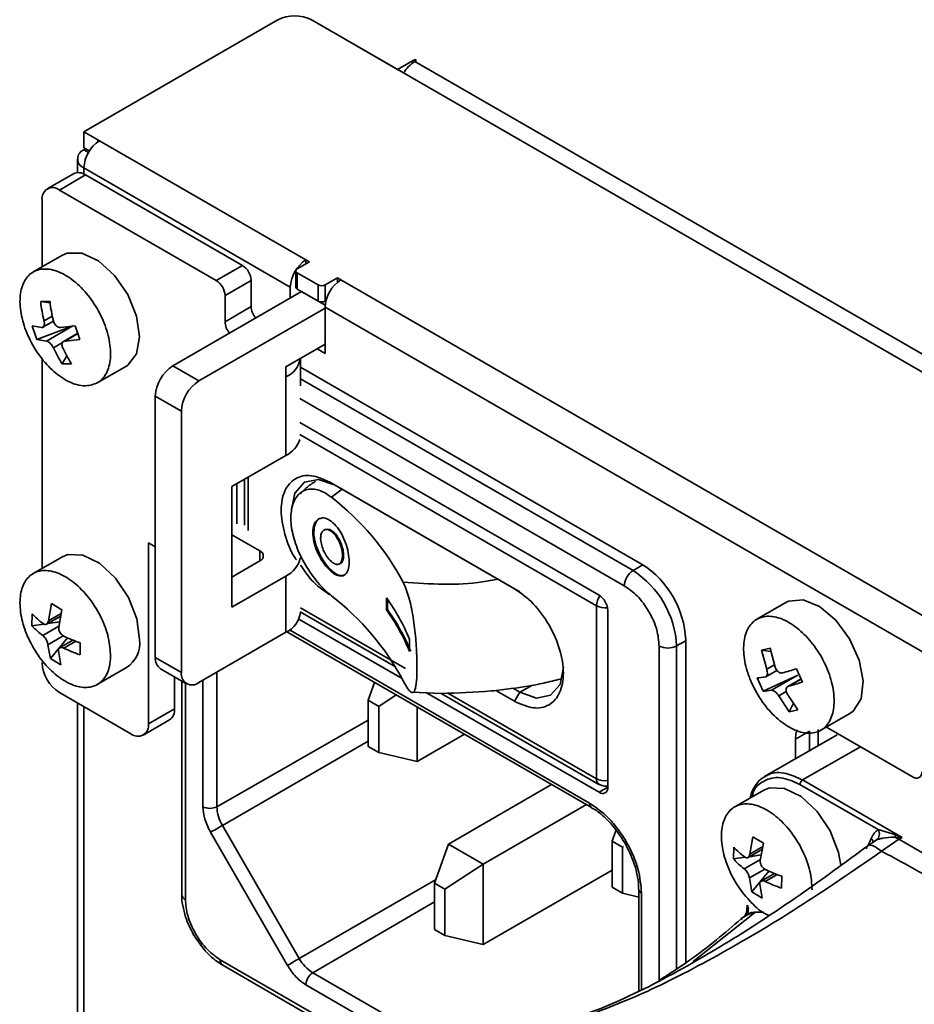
# Model space of a CAD drawing. Header units: millimetres. Extents: x 0 to 420, y 0 to 297.
# Tile 57 of 119: x 251 to 269, y 137 to 157. Entities that reach past the tile are written whole.
import ezdxf

# ---------------------------------------------------------------- set-up
doc = ezdxf.new("R2010")
doc.units = ezdxf.units.MM

msp = doc.modelspace()

# ---------------------------------------------------------------- linework, layer by layer
at = {"color": 7, "linetype": 'Continuous', "lineweight": 35}
for p, q in [((256.0093, 157.2743), (252.0848, 155.0087)), ((258.4488, 156.2742), (256.681, 157.2947)), ((273.1213, 147.8039), (256.7164, 157.2743)), ((258.8024, 156.4783), (258.4488, 156.2742)), ((258.8377, 156.4579), (258.8023, 156.4374)), ((258.8023, 156.4374), (273.4041, 148.008)), ((258.8377, 156.4579), (258.8024, 156.4783)), ((258.8024, 156.4374), (258.8024, 156.4783)), ((252.3676, 154.8455), (252.0848, 155.0087)), ((252.0848, 154.6821), (252.0848, 155.0087)), ((252.3676, 154.8455), (252.403, 154.8251)), ((252.403, 154.8251), (256.5926, 152.4064)), ((252.0848, 154.6821), (252.1964, 154.6177)), ((252.0848, 154.6413), (252.1202, 154.6617)), ((251.953, 154.4576), (251.953, 154.179)), ((256.2744, 151.8553), (252.0848, 154.2739)), ((251.8702, 154.1558), (251.3398, 153.8496)), ((252.1202, 154.131), (251.5898, 153.8249)), ((252.1202, 154.131), (255.3021, 152.2941)), ((251.5898, 153.8249), (254.7718, 151.988)), ((251.2363, 153.6207), (251.2363, 152.2641)), ((251.647, 152.5012), (251.0563, 152.1602)), ((256.6634, 152.3656), (256.4159, 152.2227)), ((256.6634, 152.3656), (256.5926, 152.4064)), ((256.5926, 152.4064), (256.5926, 152.3248)), ((254.7718, 151.988), (255.3021, 152.2941)), ((256.3866, 152.1819), (256.3866, 151.8553)), ((255.4789, 151.9879), (254.9486, 151.6818)), ((255.4789, 151.4572), (255.4789, 151.9879)), ((256.4159, 152.1411), (256.8401, 151.8962)), ((256.4159, 152.1411), (256.4159, 151.8145)), ((256.9816, 151.8962), (257.229, 152.039)), ((257.2997, 151.9982), (257.229, 152.039)), ((257.229, 151.9482), (257.229, 152.039)), ((257.2997, 151.9982), (338.3873, 105.1874)), ((256.5042, 151.7634), (253.8879, 150.2531)), ((256.2744, 151.8553), (256.2744, 151.6308)), ((256.4159, 151.8145), (256.8401, 151.5696)), ((256.8401, 151.5696), (256.8401, 151.8962)), ((256.9816, 151.8962), (256.9816, 151.5696)), ((251.3969, 151.558), (251.2072, 151.558)), ((251.3999, 151.5323), (251.2072, 151.558)), ((254.9486, 151.151), (254.9486, 151.6818)), ((256.9816, 151.5696), (256.9997, 151.5801)), ((256.9958, 151.5642), (256.984, 151.571)), ((256.9816, 151.4267), (254.4183, 149.9469)), ((254.9486, 151.151), (255.4789, 151.4572)), ((338.0691, 104.6363), (256.9816, 151.4471)), ((256.9816, 150.5081), (256.9816, 151.4471)), ((251.2516, 151.0368), (251.4669, 151.1611)), ((251.0361, 151.064), (251.2272, 151.0316)), ((251.0361, 151.064), (251.131, 150.7902)), ((251.8272, 151.0552), (251.131, 150.7902)), ((251.3221, 150.7578), (251.8572, 151.0667)), ((251.6067, 151.0317), (251.9102, 151.0641)), ((252.0051, 150.7903), (251.9102, 151.0641)), ((251.3221, 150.7578), (251.131, 150.7902)), ((251.9613, 150.9166), (251.6708, 150.7489)), ((252.0051, 150.7903), (251.7016, 150.7578)), ((256.186, 150.2326), (256.9816, 150.6918)), ((256.8224, 150.5999), (256.9816, 150.5081)), ((251.2363, 150.4096), (251.2363, 146.14)), ((251.6443, 150.2963), (251.7359, 150.4596)), ((256.4789, 149.8512), (256.4789, 150.4016)), ((251.6443, 150.2963), (251.834, 150.2963)), ((252.3562, 149.9084), (252.9469, 150.2495)), ((253.8879, 150.2531), (254.4183, 149.9469)), ((256.186, 150.2326), (256.186, 150.0284)), ((256.4789, 150.2267), (263.4162, 146.2219)), ((256.186, 150.0284), (256.186, 148.4362)), ((254.0647, 149.3346), (253.5344, 149.6407)), ((253.5344, 149.6407), (253.5344, 144.3332)), ((254.0647, 149.3346), (254.0647, 144.0271)), ((256.4674, 149.1022), (262.5411, 145.596)), ((256.186, 148.4362), (255.09, 147.8035)), ((255.09, 147.8035), (255.09, 145.3538)), ((255.1872, 147.0466), (255.1872, 147.8596)), ((255.3438, 147.95), (255.3438, 147.016)), ((257.0787, 147.892), (260.8264, 145.7285)), ((257.0787, 147.892), (257.1848, 147.8307)), ((257.1848, 147.8307), (260.9325, 145.6672)), ((255.6557, 146.4968), (255.09, 146.8234)), ((257.0018, 146.9338), (256.979, 146.9273)), ((253.393, 146.6599), (253.5344, 146.5783)), ((253.393, 142.9855), (253.393, 146.6599)), ((251.647, 146.3771), (251.0563, 146.0361)), ((255.09, 145.9661), (255.6557, 146.2927)), ((257.2519, 146.2251), (257.2746, 146.2314)), ((255.09, 145.3538), (256.186, 145.9866)), ((256.186, 145.9866), (256.186, 144.8434)), ((260.9324, 145.6672), (260.8264, 145.7285)), ((251.3629, 145.0768), (251.4251, 145.425)), ((251.6372, 145.2973), (251.4251, 145.425)), ((258.2251, 145.5438), (258.2251, 145.2988)), ((258.2476, 145.5118), (258.2476, 145.3052)), ((262.4881, 145.3816), (262.4881, 141.8705)), ((266.3349, 145.4489), (265.7442, 145.1079)), ((251.0343, 145.2184), (251.0298, 144.9762)), ((251.3268, 145.0078), (251.6152, 145.1743)), ((251.6372, 145.2973), (251.575, 144.9491)), ((256.4773, 145.2559), (258.4093, 144.1406)), ((256.4789, 145.2516), (256.4789, 145.2549)), ((258.2251, 145.2988), (258.2476, 145.3052)), ((262.7179, 145.2898), (262.7179, 141.697)), ((251.269, 145.011), (251.0298, 144.9762)), ((251.5945, 145.0584), (251.3537, 145.0233)), ((258.543, 143.903), (256.4491, 145.1117)), ((256.186, 144.8434), (254.4183, 143.8229)), ((256.2051, 144.8547), (262.3881, 141.2853)), ((251.404, 144.3089), (251.3538, 144.5922)), ((251.404, 144.3089), (251.75, 144.7314)), ((251.8631, 144.6842), (251.5918, 144.5276)), ((252.0068, 144.3878), (252.0114, 144.63)), ((258.6954, 144.4528), (258.6954, 144.6978)), ((264.3001, 144.6909), (264.3001, 138.1301)), ((251.5659, 144.4645), (251.6161, 144.1812)), ((266.0143, 144.5191), (265.8408, 144.4784)), ((265.9435, 144.093), (265.8408, 144.4784)), ((266.0313, 144.4556), (265.8408, 144.4784)), ((266.0143, 144.5191), (266.1171, 144.1336)), ((251.404, 144.3089), (251.6161, 144.1812)), ((253.5344, 144.3332), (254.0647, 144.0271)), ((252.3562, 143.7844), (252.9469, 144.1254)), ((253.6379, 144.1043), (254.1683, 143.7981)), ((266.5749, 143.9753), (265.8697, 143.6458)), ((265.9298, 143.9416), (266.1524, 144.0701)), ((266.0397, 143.6664), (266.5749, 143.9753)), ((266.6693, 143.8331), (266.5473, 144.104)), ((253.9233, 143.2916), (253.9233, 143.9396)), ((254.071, 143.8543), (254.071, 139.5221)), ((257.8565, 143.462), (257.9861, 143.8266)), ((265.7477, 143.9167), (265.8697, 143.6458)), ((266.6406, 143.8968), (266.3709, 143.7411)), ((251.5898, 143.6181), (253.0394, 142.7813)), ((258.0687, 143.3396), (258.4249, 143.5733)), ((258.7442, 143.6272), (259.338, 143.6033)), ((262.5411, 141.5949), (259.0414, 143.6152)), ((259.3397, 143.6034), (262.5399, 141.756)), ((260.4442, 143.6628), (260.8264, 143.4422)), ((260.9325, 143.6259), (260.7943, 143.7056)), ((260.8264, 143.4422), (260.9325, 143.6259)), ((266.361, 143.5919), (266.5762, 143.2714)), ((251.953, 143.4085), (251.953, 137.0245)), ((257.8565, 143.462), (258.0687, 143.3396)), ((257.8565, 142.523), (257.8565, 143.462)), ((266.4027, 143.2307), (266.1875, 143.5513)), ((266.4027, 143.2307), (266.4892, 143.401)), ((253.393, 142.9855), (253.9233, 143.2916)), ((258.0687, 142.4005), (258.0687, 143.3396)), ((258.8465, 143.3299), (258.8465, 142.2168)), ((266.4027, 143.2307), (266.5762, 143.2714)), ((267.0441, 142.8562), (267.6348, 143.1972)), ((253.2894, 142.7565), (253.8197, 143.0627)), ((259.8105, 142.7733), (258.8465, 142.2168)), ((267.3779, 142.7607), (265.8985, 141.9141)), ((266.8103, 142.8335), (266.5275, 142.6702)), ((266.8103, 142.8335), (266.8103, 142.4359)), ((266.9871, 142.8667), (266.9871, 142.5371)), ((268.9139, 141.9049), (267.1551, 142.9203)), ((266.5275, 142.6702), (266.5275, 142.274)), ((258.0687, 142.4005), (257.8565, 142.523)), ((258.8465, 142.2168), (258.0687, 142.4005)), ((266.671, 141.8443), (268.6919, 140.6777)), ((261.5783, 141.7528), (259.4829, 140.5432)), ((265.8863, 141.6394), (265.2956, 141.2984)), ((268.205, 140.8368), (266.6178, 141.7531)), ((260.19, 140.135), (262.2854, 141.3446)), ((262.3915, 141.2835), (262.3881, 141.2853)), ((254.6553, 140.7825), (256.216, 138.0794)), ((256.4567, 138.2183), (254.896, 140.9215)), ((262.8063, 140.6046), (262.8834, 140.8215)), ((268.205, 140.8368), (268.5625, 140.7317)), ((262.8063, 140.6046), (263.0184, 140.4821)), ((262.8063, 139.6656), (262.8063, 140.6046)), ((265.6028, 140.339), (265.6656, 140.6869)), ((265.8777, 140.5586), (265.6656, 140.6869)), ((268.1362, 140.6009), (267.9959, 140.5075)), ((268.1718, 140.626), (268.1253, 140.594)), ((268.6292, 140.6418), (268.2772, 140.3976)), ((268.5625, 140.7317), (268.5418, 140.6839)), ((268.6292, 140.6418), (268.5418, 140.6839)), ((268.6919, 140.6777), (268.5418, 140.6839)), ((268.5625, 140.7317), (268.6919, 140.6777)), ((268.6919, 140.6777), (268.6292, 140.6418)), ((271.5875, 138.934), (268.6292, 140.6418)), ((259.2, 139.7471), (259.4829, 140.5432)), ((259.4829, 140.5432), (260.19, 140.135)), ((263.0184, 140.4821), (263.0348, 140.4929)), ((263.0184, 139.5431), (263.0184, 140.4821)), ((265.274, 140.4819), (265.2689, 140.2399)), ((265.5666, 140.2703), (265.8558, 140.4372)), ((265.8777, 140.5586), (265.8148, 140.2107)), ((265.5073, 140.2744), (265.2689, 140.2399)), ((265.8349, 140.3218), (265.5959, 140.2872)), ((259.4122, 139.6246), (260.19, 140.135)), ((260.19, 140.135), (260.19, 138.5019)), ((262.8063, 140.0122), (260.19, 138.5019)), ((265.6422, 139.5722), (265.9879, 139.9936)), ((265.6422, 139.5722), (265.5926, 139.8551)), ((266.1013, 139.9459), (265.8306, 139.7896)), ((266.2459, 139.6489), (266.251, 139.8908)), ((259.2, 139.7471), (259.4122, 139.6246)), ((259.2, 138.8081), (259.2, 139.7471)), ((259.4122, 138.6856), (259.4122, 139.6246)), ((263.0184, 139.5431), (262.8063, 139.6656)), ((263.3457, 139.6298), (263.3456, 139.6269)), ((263.3456, 139.6269), (263.3456, 137.5537)), ((265.6422, 139.5722), (265.8543, 139.4439)), ((265.8047, 139.7268), (265.8543, 139.4439)), ((263.3456, 139.4658), (263.0184, 139.5431)), ((265.5343, 139.1375), (265.5451, 139.3056)), ((265.694, 139.1442), (265.7152, 139.1617)), ((265.5193, 139.0991), (265.4169, 139.0183)), ((265.4382, 139.0352), (265.4255, 139.033)), ((259.4122, 138.6856), (259.2, 138.8081)), ((260.19, 138.5019), (259.4122, 138.6856)), ((254.9031, 138.0809), (259.4343, 135.4651))]:
    msp.add_line(p, q, dxfattribs=at)
at = {"color": 8, "linetype": 'Continuous', "lineweight": 35}
for p, q in [((252.3676, 154.8024), (252.3676, 154.8455)), ((252.178, 154.5875), (252.0848, 154.6413)), ((252.0848, 154.2739), (252.0848, 154.1494)), ((256.9833, 151.4869), (256.5042, 151.7634)), ((251.2747, 151.1686), (251.4428, 151.2656)), ((251.9639, 150.9092), (251.7016, 150.7578)), ((251.651, 150.7286), (251.4644, 150.6208)), ((263.2306, 146.0961), (256.4789, 149.9938)), ((263.0538, 145.7899), (256.4674, 149.5921)), ((256.4674, 148.8573), (262.4881, 145.3816)), ((255.417, 146.9139), (255.417, 147.9922)), ((257.1076, 147.5856), (257.3292, 147.7473)), ((255.6557, 146.4968), (255.6557, 146.2927)), ((263.2306, 146.0961), (263.4321, 146.2125)), ((251.3629, 145.0768), (251.6248, 145.2279)), ((258.613, 144.1075), (256.4789, 145.3395)), ((251.25, 144.7772), (251.5782, 144.9667)), ((251.6661, 144.7726), (251.3538, 144.5922)), ((262.3467, 141.3769), (256.2597, 144.8909)), ((251.9187, 144.6629), (251.6742, 144.5218)), ((263.7609, 137.7744), (263.7609, 144.5652)), ((264.3001, 144.6724), (264.1144, 144.5652)), ((264.1144, 138.0076), (264.1144, 144.5652)), ((265.9435, 144.093), (266.1034, 144.1852)), ((254.783, 141.3017), (254.783, 144.0335)), ((254.1442, 143.812), (254.1442, 139.4201)), ((254.5009, 143.8706), (254.5009, 141.3021)), ((261.1876, 143.7732), (260.9324, 143.6259)), ((266.6416, 143.8947), (266.3868, 143.7477)), ((262.4881, 141.8705), (259.475, 143.6099)), ((266.3417, 143.6403), (266.1875, 143.5513)), ((252.0848, 143.3324), (252.0848, 136.8408)), ((257.8565, 143.0575), (254.783, 141.3017)), ((254.896, 140.9215), (257.8565, 142.6306)), ((267.8502, 142.519), (266.671, 141.8443)), ((262.7179, 141.697), (262.5411, 141.5949)), ((268.0046, 140.5134), (268.068, 140.656)), ((265.6028, 140.339), (265.8654, 140.4906)), ((265.4891, 140.0402), (265.8184, 140.2303)), ((265.9043, 140.0351), (265.5926, 139.8551)), ((259.2246, 139.8162), (256.4567, 138.2183)), ((266.1571, 139.9244), (265.9133, 139.7836)), ((256.7295, 137.9304), (259.2, 139.3716)), ((263.4042, 137.5805), (263.4042, 139.5452)), ((265.7152, 139.1617), (265.8767, 139.1629)), ((264.4509, 138.1575), (265.694, 139.1442)), ((254.8513, 138.1953), (259.4971, 135.5134)), ((260.2247, 135.9126), (256.7295, 137.9304)), ((256.5888, 137.6859), (259.9457, 135.748))]:
    msp.add_line(p, q, dxfattribs=at)
at = {"color": 7, "linetype": 'Continuous', "lineweight": 35, "flags": 128}
for points in [[(251.647, 152.5012), (251.7418, 152.5419), (252.0439, 152.5419), (252.3802, 152.3844), (252.7053, 152.0906), (252.9752, 151.7002), (253.1536, 151.2659), (253.2162, 150.8464), (253.1546, 150.4984), (252.9773, 150.2687), (252.9469, 150.2495)], [(256.301, 147.3327), (256.3682, 147.672), (256.5598, 147.8926), (256.8465, 147.9483), (257.1848, 147.8307)], [(251.647, 146.3771), (251.7589, 146.4226), (252.0645, 146.4125), (252.4015, 146.2455), (252.7243, 145.9443), (252.9895, 145.5495), (253.1611, 145.1144), (253.216, 144.6978)], [(266.3349, 145.4489), (266.3892, 145.4754), (266.6823, 145.5001), (267.0163, 145.3658), (267.3461, 145.0907), (267.627, 144.7119), (267.8213, 144.2806), (267.9025, 143.855), (267.8599, 143.4927), (267.699, 143.2425), (267.6348, 143.1972)], [(261.8163, 144.1363), (261.7491, 143.7845), (261.5574, 143.564), (261.2707, 143.5083), (260.9324, 143.6259)], [(266.5275, 142.6702), (266.5376, 142.7838), (266.5589, 142.8598)], [(265.8863, 141.6394), (266, 141.6853), (266.306, 141.6741), (266.643, 141.5063), (266.9656, 141.2043), (267.2302, 140.8091), (267.4011, 140.3739), (267.4488, 140.1151)], [(254.896, 140.9215), (254.8665, 140.9045), (254.8344, 140.8859), (254.8008, 140.8665), (254.767, 140.847), (254.7344, 140.8282), (254.7042, 140.8107), (254.6775, 140.7953), (254.6553, 140.7825)], [(256.216, 138.0794), (256.2381, 138.0922), (256.2648, 138.1076), (256.2951, 138.125), (256.3277, 138.1439), (256.3614, 138.1634), (256.395, 138.1828), (256.4272, 138.2013), (256.4567, 138.2183)]]:
    msp.add_lwpolyline(points, dxfattribs=at)
at = {"color": 7, "linetype": 'Continuous', "lineweight": 35}
for centre, radius, start, end in [((256.3628, 156.5919), 0.7685, 62.61022, 117.38972), ((259.1459, 155.8866), 0.6492, 121.95462, 151.14321), ((252.7756, 154.2425), 0.6916, 122.60548, 177.39452), ((252.1545, 154.4576), 0.1965, 110.78474, 249.2153), ((251.9737, 153.9266), 0.2515, 54.38343, 114.30642), ((251.4518, 153.6557), 0.2184, 50.79764, 189.21291), ((256.9653, 151.8239), 0.6916, 122.60548, 177.39452), ((255.0951, 151.9705), 0.3842, 2.60662, 57.39394), ((256.4314, 152.1819), 0.0437, 110.7836, 249.21807), ((254.5648, 151.6643), 0.3842, 2.60662, 57.39394), ((257.6724, 151.4157), 0.6916, 122.60548, 177.39452), ((256.4366, 151.8603), 0.0503, 185.69398, 245.62826), ((256.9108, 152.0326), 0.1537, 242.60631, 297.39313), ((254.3171, 151.8961), 3.1282, 186.20453, 193.44842), ((254.5069, 151.8961), 3.1283, 186.20455, 193.4484), ((256.9108, 151.706), 0.1537, 242.60631, 297.39313), ((255.8635, 151.4752), 0.385, 182.68053, 220.57331), ((255.3332, 151.169), 0.385, 182.68053, 220.57331), ((253.8127, 151.7103), 2.5887, 204.88731, 213.10686), ((254.003, 151.7106), 2.5893, 204.88825, 213.10592), ((255.9685, 150.4983), 0.5178, 294.84228, 349.11443), ((254.302, 149.6058), 0.7684, 122.60549, 177.3945), ((254.8323, 149.2996), 0.7684, 122.60549, 177.3945), ((255.9528, 148.9245), 0.5411, 295.52709, 341.98687), ((253.8319, 143.3399), 5.3625, 28.03786, 52.34902), ((255.617, 146.3948), 0.1092, 290.78371, 69.21796), ((255.9673, 146.4578), 0.5195, 294.89623, 348.54134), ((262.381, 144.6036), 1.921, 2.60563, 57.39434), ((263.4376, 145.7725), 0.3842, 122.6055, 177.39451), ((262.1954, 144.4779), 1.921, 2.60542, 57.39455), ((253.8319, 141.3394), 5.3625, 28.03786, 52.34902), ((262.3341, 145.2723), 0.3842, 2.60661, 57.39397), ((254.7685, 143.0682), 4.2516, 22.53677, 35.60918), ((252.3071, 146.4062), 1.7409, 223.02053, 232.80041), ((255.9784, 145.3015), 0.503, 294.37565, 354.30357), ((254.7685, 142.8233), 4.2516, 22.53677, 35.60918), ((254.7808, 142.8213), 4.2648, 22.58669, 35.62034), ((252.3026, 146.1639), 1.7409, 223.02053, 232.8002), ((252.9901, 147.539), 3.0692, 244.70541, 251.40454), ((252.6204, 144.6283), 0.5996, 302.98916, 6.65609), ((263.9377, 144.9064), 0.3843, 242.61013, 297.39029), ((252.9857, 147.2972), 3.0697, 244.70596, 251.40404), ((252.0039, 144.2654), 0.7684, 182.60608, 237.39399), ((253.7802, 144.3065), 0.2472, 173.8054, 234.88243), ((254.2802, 143.9921), 0.2184, 170.78603, 309.20322), ((264.3298, 150.9253), 7.1727, 285.65174, 288.00909), ((265.6655, 145.3111), 1.3968, 273.37362, 280.4032), ((264.4562, 150.6396), 7.1572, 285.64919, 288.01165), ((265.7875, 145.0403), 1.3969, 273.37393, 280.40289), ((253.6884, 143.26), 0.237, 303.64433, 7.66672), ((253.1774, 142.9505), 0.2184, 230.79766, 9.21291), ((268.983, 141.9895), 0.1092, 230.79537, 9.21372), ((262.6101, 141.6795), 0.1092, 230.79727, 9.21163), ((254.6424, 141.5753), 0.3076, 242.62383, 297.2032), ((255.5697, 141.3286), 0.7872, 181.95703, 211.14352), ((268.0772, 140.7489), 0.1551, 307.5673, 34.50647), ((266.5522, 141.6703), 1.7454, 222.91649, 232.68715), ((266.5471, 141.4284), 1.7454, 222.9165, 232.68703), ((267.2354, 142.7983), 3.0695, 244.59196, 251.29532), ((267.2303, 142.5563), 3.0696, 244.59208, 251.29531), ((265.4128, 139.2171), 0.1592, 313.70597, 33.77815), ((257.146, 138.5982), 0.787, 208.85527, 238.04565), ((256.8961, 137.6718), 0.3076, 122.79317, 177.38014)]:
    msp.add_arc(centre, radius, start, end, dxfattribs=at)
at = {"color": 8, "linetype": 'Continuous', "lineweight": 35}
for centre, radius, start, end in [((262.8657, 145.3651), 0.378, 144.41312, 177.493), ((262.6625, 145.7143), 0.3756, 242.32564, 277.6718), ((262.6109, 141.8571), 0.1235, 173.77309, 234.93227), ((262.6641, 142.2109), 0.3832, 242.66578, 278.07729), ((262.4448, 141.3662), 0.0987, 173.73809, 234.94951), ((263.444, 139.6357), 0.0988, 185.09734, 246.22208), ((254.1961, 139.5346), 0.1257, 185.69662, 245.62451), ((254.9757, 138.1827), 0.125, 174.17896, 234.50885)]:
    msp.add_arc(centre, radius, start, end, dxfattribs=at)
at = {"color": 7, "linetype": 'Continuous', "lineweight": 35}
for points, knots in [([(252.1173, 149.8475), (252.2052, 149.8607), (252.381, 149.8869), (252.5563, 150.0915), (252.639, 150.3928), (252.6156, 150.769), (252.49, 151.1744), (252.2759, 151.5642), (251.9977, 151.8942), (251.6865, 152.1273), (251.3776, 152.2371), (251.1057, 152.2113), (250.9016, 152.0529), (250.7881, 151.7796), (250.7781, 151.4223), (250.8728, 151.0212), (251.0614, 150.6217), (251.3229, 150.2682), (251.6268, 150.0031), (251.9033, 149.8663), (252.0578, 149.8528), (252.1173, 149.8475)], [0, 0, 0, 0, 0.0536889, 0.1073774, 0.1610663, 0.2147551, 0.2684436, 0.3221328, 0.375821, 0.42951, 0.4831991, 0.5368874, 0.5905762, 0.6442649, 0.6979536, 0.7516425, 0.805331, 0.8590201, 0.9127087, 0.9663977, 1, 1, 1, 1]), ([(251.2747, 151.1686), (251.2776, 151.1526), (251.2836, 151.1205), (251.2799, 151.0787), (251.2672, 151.048), (251.2484, 151.0323), (251.2334, 151.0318), (251.2272, 151.0316)], [0, 0, 0, 0, 0.2134914, 0.4270614, 0.6389497, 0.8501124, 1, 1, 1, 1]), ([(251.6067, 151.0317), (251.5943, 151.0324), (251.5696, 151.0339), (251.5315, 151.0562), (251.4986, 151.0907), (251.4756, 151.1303), (251.4677, 151.1574), (251.4644, 151.1686)], [0, 0, 0, 0, 0.2135014, 0.4270554, 0.6389602, 0.8501102, 1, 1, 1, 1]), ([(251.3221, 150.7578), (251.3319, 150.7555), (251.3515, 150.7511), (251.3862, 150.7268), (251.4198, 150.6927), (251.4469, 150.6554), (251.4592, 150.631), (251.4644, 150.6208)], [0, 0, 0, 0, 0.21350091, 0.42708612, 0.63896096, 0.8501105, 1, 1, 1, 1]), ([(251.6541, 150.6208), (251.6486, 150.6354), (251.6375, 150.6644), (251.6378, 150.7043), (251.6512, 150.7354), (251.674, 150.7534), (251.6935, 150.7565), (251.7016, 150.7578)], [0, 0, 0, 0, 0.2134916, 0.4270617, 0.6389502, 0.8501123, 1, 1, 1, 1]), ([(256.3987, 146.3176), (256.392, 146.3266), (256.2773, 146.4792), (256.1467, 146.8477), (256.0613, 147.3334), (256.1408, 147.7404), (256.3604, 147.9905), (256.6901, 148.0648), (256.9492, 147.9496), (257.0787, 147.8919)], [0, 0, 0, 0, 0.0102414, 0.17520058, 0.34016026, 0.50512003, 0.67007971, 0.83504028, 1, 1, 1, 1]), ([(256.7871, 147.9115), (256.7218, 147.8679), (256.6049, 147.7898), (256.5107, 147.6952), (256.4691, 147.6534)], [0, 0, 0, 0, 0.5578293, 1, 1, 1, 1]), ([(257.1076, 145.5851), (257.0164, 145.6675), (256.8338, 145.8325), (256.576, 146.1969), (256.3851, 146.5922), (256.2842, 146.9769), (256.2795, 147.3158), (256.368, 147.5784), (256.536, 147.7365), (256.7607, 147.7695), (256.9609, 147.6952), (257.0754, 147.6096), (257.1076, 147.5856)], [0, 0, 0, 0, 0.1158039, 0.2319348, 0.3403184, 0.4438335, 0.5457076, 0.6472222, 0.7489754, 0.8519673, 0.9585029, 1, 1, 1, 1]), ([(257.4687, 146.2742), (257.4651, 146.3347), (257.4578, 146.4557), (257.4006, 146.6602), (257.3143, 146.8527), (257.203, 147.0146), (257.078, 147.1268), (256.9523, 147.1764), (256.8416, 147.1563), (256.7618, 147.0688), (256.7331, 146.9582), (256.7279, 146.8316), (256.7452, 146.6895), (256.8096, 146.4933), (256.9077, 146.3049), (257.0281, 146.1436), (257.1565, 146.0288), (257.2765, 145.9759), (257.3747, 145.9918), (257.4415, 146.0743), (257.4667, 146.1817), (257.4683, 146.2559), (257.4687, 146.2742)], [0, 0, 0, 0, 0.05304, 0.1060776, 0.159187, 0.2125623, 0.2664525, 0.3210144, 0.376008, 0.4306757, 0.4841983, 0.4999899, 0.5522974, 0.6045792, 0.6575769, 0.7118318, 0.7667936, 0.8216113, 0.8757862, 0.9293415, 0.9825305, 1, 1, 1, 1]), ([(256.9084, 147.1584), (256.895, 147.157), (256.8446, 147.1517), (256.7858, 147.0724), (256.7561, 146.9649), (256.751, 146.838), (256.7682, 146.696), (256.8327, 146.4997), (256.9306, 146.3115), (257.0512, 146.1496), (257.1786, 146.0369), (257.2875, 145.9829), (257.3388, 145.9981), (257.3589, 146.004)], [0, 0, 0, 0, 0.0393583, 0.1485622, 0.2554895, 0.287048, 0.3915602, 0.4960205, 0.6019056, 0.7102899, 0.8200757, 0.9295753, 1, 1, 1, 1]), ([(257.3329, 146.3966), (257.3306, 146.3643), (257.3261, 146.2999), (257.2905, 146.2398), (257.2373, 146.2155), (257.1695, 146.2316), (257.0941, 146.2861), (257.0193, 146.3739), (256.9544, 146.4852), (256.9081, 146.6068), (256.8916, 146.6974), (256.8885, 146.778), (256.8986, 146.8488), (256.9362, 146.9111), (256.9937, 146.9371), (257.0649, 146.923), (257.1414, 146.8689), (257.2142, 146.7801), (257.2746, 146.6676), (257.3161, 146.5456), (257.3316, 146.4537), (257.3326, 146.4077), (257.3329, 146.3966)], [0, 0, 0, 0, 0.0529429, 0.1058807, 0.1589767, 0.2125043, 0.2666293, 0.3213174, 0.3761977, 0.430623, 0.4840591, 0.4999946, 0.5524977, 0.604982, 0.6580118, 0.7120655, 0.766832, 0.8216715, 0.8760599, 0.9298188, 0.9830593, 1, 1, 1, 1]), ([(257.2734, 146.2363), (257.2806, 146.2369), (257.308, 146.2394), (257.3382, 146.2849), (257.3539, 146.3482), (257.3567, 146.425), (257.3477, 146.5124), (257.3134, 146.6333), (257.26, 146.7485), (257.1921, 146.8458), (257.1172, 146.9122), (257.0499, 146.943), (257.0163, 146.9328), (257.0031, 146.9289)], [0, 0, 0, 0, 0.0386296, 0.1462169, 0.2527733, 0.2866768, 0.3926398, 0.498595, 0.6048669, 0.7119911, 0.820312, 0.929749, 1, 1, 1, 1]), ([(257.0788, 145.6056), (256.9468, 145.6949), (256.724, 145.8457), (256.5499, 146.1041), (256.4789, 146.2094)], [0, 0, 0, 0, 0.5923825, 1, 1, 1, 1]), ([(252.6252, 144.3568), (252.6173, 144.481), (252.6014, 144.7293), (252.449, 145.1389), (252.2202, 145.5183), (251.9314, 145.8303), (251.6179, 146.0383), (251.3141, 146.1191), (251.0546, 146.0637), (250.8685, 145.8782), (250.7769, 145.5836), (250.79, 145.2131), (250.9065, 144.8084), (251.1131, 144.4152), (251.3866, 144.0778), (251.6961, 143.8343), (252.0067, 143.7121), (252.2838, 143.7248), (252.4942, 143.8719), (252.6057, 144.1006), (252.6198, 144.2856), (252.6252, 144.3568)], [0, 0, 0, 0, 0.0536889, 0.1073775, 0.1610664, 0.2147546, 0.2684441, 0.3221323, 0.3758208, 0.42951, 0.4831986, 0.5368873, 0.5905762, 0.6442645, 0.6979535, 0.751642, 0.8053309, 0.8590195, 0.9127081, 0.9663971, 1, 1, 1, 1]), ([(258.565, 145.8606), (258.6059, 145.764), (258.6879, 145.5707), (258.7719, 145.1574), (258.8229, 144.7227), (258.8456, 144.316), (258.8467, 143.976), (258.8268, 143.7327), (258.7834, 143.6097), (258.7122, 143.6199), (258.6337, 143.7285), (258.5801, 143.8312), (258.565, 143.86)], [0, 0, 0, 0, 0.1158046, 0.2319361, 0.340319, 0.4438339, 0.5457077, 0.6472221, 0.748975, 0.8519661, 0.9585015, 1, 1, 1, 1]), ([(263.7609, 144.5652), (263.7514, 144.6734), (263.7367, 144.8403), (263.6487, 145.0814), (263.5573, 145.2641), (263.4448, 145.4346), (263.28, 145.6314), (263.1427, 145.7276), (263.0538, 145.7899)], [0, 0, 0, 0, 0.2394433, 0.3696359, 0.500001, 0.6301937, 0.7605563, 1, 1, 1, 1]), ([(260.8264, 145.7285), (260.9559, 145.6365), (261.2151, 145.4525), (261.5446, 144.998), (261.7648, 144.493), (261.8421, 143.999), (261.7648, 143.5942), (261.5446, 143.3435), (261.2151, 143.2693), (260.9559, 143.3846), (260.8264, 143.4422)], [0, 0, 0, 0, 0.1249993, 0.2499991, 0.3750001, 0.5, 0.6249999, 0.7500009, 0.8750006, 1, 1, 1, 1]), ([(265.642, 143.8059), (265.7098, 143.6759), (265.8453, 143.4158), (266.1331, 143.0949), (266.4443, 142.8726), (266.7515, 142.7757), (267.0179, 142.8148), (267.2141, 142.9855), (267.3179, 143.2685), (267.3175, 143.632), (267.213, 144.0349), (267.0162, 144.4319), (266.7492, 144.7782), (266.4422, 145.0347), (266.1298, 145.1725), (265.8472, 145.1761), (265.6263, 145.0452), (265.4917, 144.7942), (265.46, 144.4521), (265.5205, 144.1049), (265.6083, 143.889), (265.642, 143.8059)], [0, 0, 0, 0, 0.0536888, 0.107378, 0.161066, 0.2147553, 0.2684435, 0.3221325, 0.3758213, 0.42951, 0.483199, 0.5368874, 0.5905761, 0.6442645, 0.6979534, 0.7516424, 0.8053311, 0.8590197, 0.9127084, 0.9663972, 1, 1, 1, 1]), ([(251.3629, 145.0768), (251.3602, 145.0632), (251.3548, 145.0361), (251.3345, 145.0099), (251.3077, 144.9987), (251.2796, 145.0029), (251.2619, 145.0146), (251.2546, 145.0195)], [0, 0, 0, 0, 0.2135017, 0.4270642, 0.6389575, 0.8501114, 1, 1, 1, 1]), ([(251.25, 144.7772), (251.2605, 144.7681), (251.2815, 144.7497), (251.3112, 144.7091), (251.3348, 144.6646), (251.3492, 144.6238), (251.3524, 144.6015), (251.3538, 144.5922)], [0, 0, 0, 0, 0.2134777, 0.4270551, 0.6389524, 0.85011, 1, 1, 1, 1]), ([(251.6788, 144.7641), (251.6657, 144.7717), (251.6395, 144.7871), (251.6066, 144.8258), (251.5836, 144.8707), (251.5732, 144.9138), (251.5745, 144.9387), (251.575, 144.9491)], [0, 0, 0, 0, 0.2134781, 0.4270531, 0.6389531, 0.8501102, 1, 1, 1, 1]), ([(251.5659, 144.4645), (251.566, 144.4766), (251.5662, 144.5007), (251.5833, 144.5251), (251.6106, 144.5366), (251.6428, 144.5347), (251.665, 144.5256), (251.6742, 144.5218)], [0, 0, 0, 0, 0.2134919, 0.4270519, 0.6389367, 0.8501155, 1, 1, 1, 1]), ([(265.9435, 144.093), (265.9481, 144.0769), (265.9573, 144.0448), (265.959, 143.9999), (265.9514, 143.9645), (265.9365, 143.9433), (265.9233, 143.939), (265.9178, 143.9372)], [0, 0, 0, 0, 0.2135008, 0.4270704, 0.6389573, 0.8501229, 1, 1, 1, 1]), ([(266.2649, 144.0185), (266.2533, 144.017), (266.23, 144.0139), (266.1921, 144.0299), (266.1576, 144.0594), (266.1317, 144.0962), (266.1214, 144.1226), (266.1171, 144.1336)], [0, 0, 0, 0, 0.2134872, 0.4270533, 0.6389665, 0.8501119, 1, 1, 1, 1]), ([(259.338, 143.6033), (259.6774, 143.612), (260.1553, 143.6243), (260.8483, 143.7086), (261.3208, 143.7837), (261.6429, 143.8665), (261.7534, 143.8949)], [0, 0, 0, 0, 0.4108621, 0.5786539, 0.855411, 1, 1, 1, 1]), ([(266.0397, 143.6664), (266.0488, 143.6664), (266.0668, 143.6665), (266.1015, 143.6486), (266.1366, 143.6195), (266.1665, 143.5851), (266.1813, 143.5612), (266.1875, 143.5513)], [0, 0, 0, 0, 0.2135164, 0.427083, 0.638966, 0.8501119, 1, 1, 1, 1]), ([(266.361, 143.5919), (266.3539, 143.6065), (266.3396, 143.6357), (266.3345, 143.6786), (266.3428, 143.7144), (266.3617, 143.738), (266.3795, 143.7448), (266.3868, 143.7477)], [0, 0, 0, 0, 0.2134941, 0.42707, 0.6389633, 0.8501184, 1, 1, 1, 1]), ([(265.6124, 141.4813), (265.6132, 141.488), (265.6248, 141.5839), (265.6999, 141.7192), (265.802, 141.8586), (265.8864, 141.9003), (265.9133, 141.9135)], [0, 0, 0, 0, 0.0308082, 0.4377283, 0.8211842, 1, 1, 1, 1]), ([(266.6178, 141.7531), (266.6187, 141.7616), (266.6204, 141.7785), (266.6328, 141.8056), (266.6503, 141.8297), (266.6641, 141.8394), (266.671, 141.8443)], [0, 0, 0, 0, 0.2500012, 0.5000014, 0.7500006, 1, 1, 1, 1]), ([(262.5401, 141.7564), (262.568, 141.7444), (262.623, 141.7207), (262.6885, 141.717), (262.717, 141.7284), (262.7179, 141.7287)], [0, 0, 0, 0, 0.49838367, 0.98337607, 1, 1, 1, 1]), ([(263.4042, 139.5452), (263.39, 139.707), (263.368, 139.9568), (263.2364, 140.3174), (263.0997, 140.5907), (262.9314, 140.8456), (262.685, 141.1399), (262.4797, 141.2837), (262.3467, 141.3769)], [0, 0, 0, 0, 0.2394425, 0.3697783, 0.4999996, 0.6303357, 0.7605564, 1, 1, 1, 1]), ([(266.8645, 139.6166), (266.8568, 139.7406), (266.8415, 139.9887), (266.6896, 140.3984), (266.4614, 140.7781), (266.1729, 141.0907), (265.8594, 141.2995), (265.5554, 141.3813), (265.2955, 141.3268), (265.1088, 141.1422), (265.0165, 140.8483), (265.0289, 140.478), (265.1446, 140.074), (265.3509, 139.6781), (265.6232, 139.3495), (265.8487, 139.1483), (265.9669, 139.1044), (265.9837, 139.0982)], [0, 0, 0, 0, 0.07059806, 0.14119636, 0.21179404, 0.28239188, 0.35299031, 0.42358793, 0.49418675, 0.56478432, 0.63538248, 0.70598053, 0.77657871, 0.84717658, 0.91777451, 0.98837215, 1, 1, 1, 1]), ([(254.6553, 140.7825), (254.6111, 140.871), (254.5225, 141.0478), (254.5081, 141.2174), (254.5009, 141.3021)], [0, 0, 0, 0, 0.5000004, 1, 1, 1, 1]), ([(262.3893, 141.2778), (262.4148, 141.2649), (262.4975, 141.2235), (262.6417, 141.1026), (262.8531, 140.8923), (262.9811, 140.6949), (263.0627, 140.5691)], [0, 0, 0, 0, 0.1081774, 0.3497363, 0.5856303, 1, 1, 1, 1]), ([(268.068, 140.656), (268.0851, 140.6937), (268.1191, 140.7689), (268.1764, 140.8142), (268.205, 140.8368)], [0, 0, 0, 0, 0.5009656, 1, 1, 1, 1]), ([(263.0627, 140.5691), (263.1314, 140.4345), (263.2273, 140.2466), (263.3063, 139.9719), (263.3431, 139.7863), (263.3415, 139.672), (263.3409, 139.6304)], [0, 0, 0, 0, 0.4180065, 0.5832195, 0.8481627, 1, 1, 1, 1]), ([(268.5418, 140.6839), (268.4573, 140.6804), (268.3413, 140.6757), (268.2234, 140.6456), (268.1885, 140.6323), (268.1718, 140.626)], [0, 0, 0, 0, 0.5832749, 0.8008416, 1, 1, 1, 1]), ([(267.9958, 140.5075), (267.5361, 140.1697), (266.5472, 139.4432), (264.9977, 138.4325), (263.6724, 137.693), (262.6401, 137.2197), (262.1701, 137.0538), (261.9291, 136.9687)], [0, 0, 0, 0, 0.2041778, 0.4391862, 0.7044976, 0.8485474, 1, 1, 1, 1]), ([(262.1112, 136.9907), (262.5347, 137.1462), (263.3806, 137.4568), (264.9278, 138.2531), (266.5779, 139.2281), (267.7103, 140.0074), (268.2772, 140.3976)], [0, 0, 0, 0, 0.2501985, 0.4997239, 0.7495607, 1, 1, 1, 1]), ([(268.2772, 140.3976), (268.2363, 140.4285), (268.1528, 140.4916), (268.0551, 140.5274), (267.9866, 140.517), (267.9736, 140.4687), (267.9672, 140.4451)], [0, 0, 0, 0, 0.24477071, 0.50000493, 0.75523349, 1, 1, 1, 1]), ([(268.2772, 140.3976), (268.7847, 140.1214), (269.7995, 139.5691), (270.7798, 138.9697), (271.27, 138.6699)], [0, 0, 0, 0, 0.4999912, 1, 1, 1, 1]), ([(265.6028, 140.339), (265.6, 140.3255), (265.5946, 140.2984), (265.5742, 140.2723), (265.5474, 140.2612), (265.5193, 140.2655), (265.5015, 140.2773), (265.4942, 140.2822)], [0, 0, 0, 0, 0.21349686, 0.42706502, 0.63895124, 0.85011238, 1, 1, 1, 1]), ([(265.9183, 140.0256), (265.9053, 140.0333), (265.8791, 140.0487), (265.8462, 140.0875), (265.8233, 140.1325), (265.8129, 140.1756), (265.8143, 140.2004), (265.8148, 140.2107)], [0, 0, 0, 0, 0.2135047, 0.4270776, 0.6389504, 0.8501119, 1, 1, 1, 1]), ([(265.4891, 140.0402), (265.4996, 140.031), (265.5206, 140.0126), (265.5502, 139.9719), (265.5738, 139.9274), (265.5882, 139.8866), (265.5913, 139.8643), (265.5926, 139.8551)], [0, 0, 0, 0, 0.213476, 0.4270511, 0.6389467, 0.8501104, 1, 1, 1, 1]), ([(265.8047, 139.7268), (265.8048, 139.7389), (265.8051, 139.7629), (265.8223, 139.7872), (265.8497, 139.7986), (265.8819, 139.7966), (265.904, 139.7875), (265.9133, 139.7836)], [0, 0, 0, 0, 0.2135016, 0.4270685, 0.6389534, 0.8501133, 1, 1, 1, 1]), ([(254.072, 139.5218), (254.0717, 139.5189), (254.0633, 139.4481), (254.0897, 139.2915), (254.1514, 139.0155), (254.2509, 138.8197), (254.3116, 138.7003)], [0, 0, 0, 0, 0.0113771, 0.2797352, 0.560721, 1, 1, 1, 1]), ([(265.7152, 139.1617), (265.6798, 139.1588), (265.6095, 139.153), (265.5516, 139.1189), (265.5228, 139.102)], [0, 0, 0, 0, 0.5041432, 1, 1, 1, 1]), ([(265.4169, 139.0183), (265.0961, 138.7389), (264.629, 138.332), (263.961, 137.9028), (263.7517, 137.7683)], [0, 0, 0, 0, 0.68655057, 1, 1, 1, 1]), ([(265.5187, 139.1424), (265.5183, 139.1278), (265.5176, 139.1071), (265.5068, 139.0903), (265.5036, 139.0853)], [0, 0, 0, 0, 0.7042028, 1, 1, 1, 1]), ([(254.3116, 138.7003), (254.3972, 138.5722), (254.5153, 138.3956), (254.7244, 138.198), (254.8355, 138.1259), (254.9033, 138.0819)], [0, 0, 0, 0, 0.50704411, 0.69907538, 1, 1, 1, 1]), ([(254.3513, 138.7231), (254.3873, 138.6655), (254.4594, 138.5501), (254.6255, 138.3541), (254.7626, 138.2577), (254.8513, 138.1953)], [0, 0, 0, 0, 0.2603864, 0.5211204, 1, 1, 1, 1]), ([(271.27, 138.6699), (270.873, 138.1817), (270.08, 137.2064), (268.7016, 136.0745), (267.1823, 135.2621), (266.0873, 135.0954), (265.539, 135.0119)], [0, 0, 0, 0, 0.25043945, 0.50027611, 0.74980146, 1, 1, 1, 1]), ([(265.8019, 134.4747), (266.342, 134.5597), (267.415, 134.7285), (268.9848, 135.4739), (270.5212, 136.5862), (271.4353, 137.6256), (271.9121, 138.1678)], [0, 0, 0, 0, 0.2380857, 0.4730862, 0.7251376, 1, 1, 1, 1]), ([(256.5888, 137.6859), (256.519, 137.7345), (256.3793, 137.8317), (256.2704, 137.9968), (256.216, 138.0794)], [0, 0, 0, 0, 0.5000008, 1, 1, 1, 1])]:
    msp.add_open_spline(points, degree=3, knots=knots, dxfattribs=at)
at = {"color": 8, "linetype": 'Continuous', "lineweight": 35}
for points, knots in [([(260.4895, 145.9229), (260.386, 145.9025), (259.7717, 145.7814), (259.1129, 145.8246), (258.565, 145.8606)], [0, 0, 0, 0, 0.1685217, 1, 1, 1, 1]), ([(265.9133, 141.9135), (265.939, 141.9294), (266.0567, 142.0019), (266.3172, 142.0088), (266.5594, 141.8962), (266.671, 141.8443)], [0, 0, 0, 0, 0.1311238, 0.5992514, 1, 1, 1, 1]), ([(266.6178, 141.7531), (266.4833, 141.8131), (266.2139, 141.9333), (265.8808, 141.8464), (265.6832, 141.6858), (265.654, 141.5248), (265.6501, 141.503)], [0, 0, 0, 0, 0.3160131, 0.6332741, 0.950469, 1, 1, 1, 1]), ([(268.068, 140.656), (268.0777, 140.6444), (268.0926, 140.6265), (268.1006, 140.5991), (268.1027, 140.5824), (268.1006, 140.5734), (268.1002, 140.5713)], [0, 0, 0, 0, 0.4425531, 0.6809482, 0.9244728, 1, 1, 1, 1]), ([(254.1442, 139.4201), (254.1539, 139.312), (254.1688, 139.1452), (254.2555, 138.9033), (254.3194, 138.7832), (254.3513, 138.7231)], [0, 0, 0, 0, 0.4788841, 0.7392689, 1, 1, 1, 1]), ([(265.694, 139.1442), (265.6351, 139.1316), (265.53, 139.1092), (265.4527, 139.0417), (265.4189, 139.0121)], [0, 0, 0, 0, 0.5610081, 1, 1, 1, 1]), ([(265.5228, 139.102), (265.5076, 139.0906), (265.4853, 139.0741), (265.4772, 139.0577), (265.4747, 139.0526)], [0, 0, 0, 0, 0.6858814, 1, 1, 1, 1])]:
    msp.add_open_spline(points, degree=3, knots=knots, dxfattribs=at)

doc.saveas('drawing.dxf')
